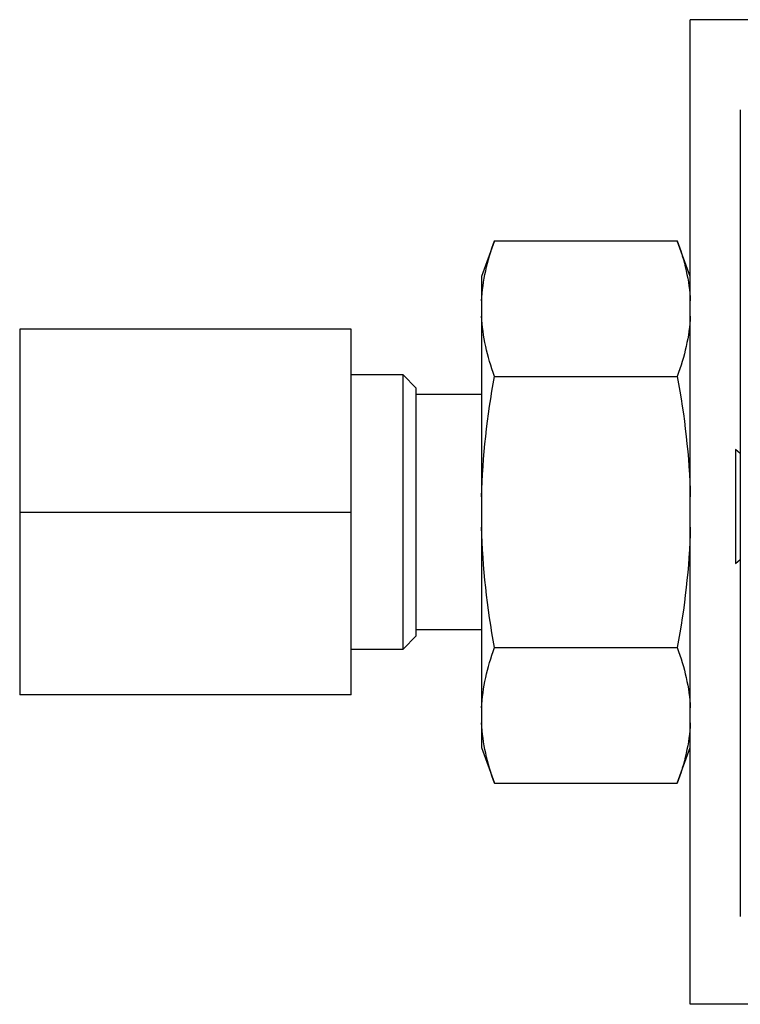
# Model space of a CAD drawing. Header units: inches. Extents: x 3.6 to 21.3, y 2.2 to 14.2.
# Tile 4 of 11: x 7.2 to 8.3, y 12.6 to 14.1. Entities that reach past the tile are written whole.
import ezdxf

# ---------------------------------------------------------------- set-up
doc = ezdxf.new("R2010")
doc.units = ezdxf.units.IN
doc.header["$LTSCALE"] = 2
doc.header["$MEASUREMENT"] = 0

msp = doc.modelspace()

# ---------------------------------------------------------------- linework, layer by layer
at = {"color": 7, "linetype": 'Continuous', "lineweight": 25}
for p, q in [((8.2023, 12.609), (8.2023, 14.094)), ((8.6845, 14.094), (8.2023, 14.094)), ((8.2777, 13.9582), (8.2777, 12.7416)), ((7.907, 13.7607), (7.8874, 13.7066)), ((7.907, 13.7607), (8.1826, 13.7607)), ((8.2023, 13.7066), (8.1826, 13.7607)), ((7.8874, 13.7066), (7.8874, 13.6698)), ((7.8874, 13.6698), (7.8874, 13.647)), ((7.8874, 13.647), (7.8874, 13.3743)), ((7.1905, 13.6271), (7.1905, 13.3515)), ((7.6905, 13.6271), (7.1905, 13.6271)), ((7.6905, 13.3515), (7.6905, 13.6271)), ((7.7693, 13.5582), (7.6905, 13.5582)), ((7.7889, 13.5385), (7.7693, 13.5582)), ((7.7693, 13.4549), (7.7693, 13.5582)), ((7.907, 13.5561), (8.1826, 13.5561)), ((7.7889, 13.445), (7.7889, 13.5385)), ((7.8874, 13.5287), (7.7889, 13.5287)), ((7.7693, 13.1448), (7.7693, 13.4549)), ((7.7889, 13.1645), (7.7889, 13.445)), ((8.2777, 13.4395), (8.2703, 13.4457)), ((8.2703, 13.4457), (8.2703, 13.3597)), ((7.8874, 13.3743), (7.8874, 13.3287)), ((7.1905, 13.3515), (7.6905, 13.3515)), ((7.1905, 13.3515), (7.1905, 13.0759)), ((7.6905, 13.0759), (7.6905, 13.3515)), ((8.2703, 13.3597), (8.2703, 13.2737)), ((7.8874, 13.3287), (7.8874, 13.056)), ((8.2703, 13.2737), (8.2777, 13.28)), ((7.7889, 13.1743), (7.8874, 13.1743)), ((7.7693, 13.1448), (7.7889, 13.1645)), ((7.6905, 13.1448), (7.7693, 13.1448)), ((7.907, 13.1469), (8.1826, 13.1469)), ((7.6905, 13.0759), (7.1905, 13.0759)), ((7.8874, 13.056), (7.8874, 13.0333)), ((7.8874, 13.0333), (7.8874, 12.9964)), ((7.8874, 12.9964), (7.907, 12.9424)), ((8.1826, 12.9424), (8.2023, 12.9964)), ((7.907, 12.9424), (8.1826, 12.9424)), ((8.3934, 12.609), (8.2023, 12.609))]:
    msp.add_line(p, q, dxfattribs=at)
for points in [[(7.8874, 13.6698), (7.8888, 13.7003), (7.8961, 13.7306), (7.907, 13.7607)], [(8.1826, 13.7607), (8.1936, 13.7306), (8.2009, 13.7003), (8.2023, 13.6698)], [(7.907, 13.5561), (7.8961, 13.5861), (7.8888, 13.6164), (7.8874, 13.647)], [(8.2023, 13.647), (8.2009, 13.6164), (8.1936, 13.5861), (8.1826, 13.5561)], [(7.8874, 13.3743), (7.8888, 13.4354), (7.8961, 13.496), (7.907, 13.5561)], [(8.1826, 13.5561), (8.1936, 13.496), (8.2009, 13.4354), (8.2023, 13.3743)], [(7.907, 13.1469), (7.8961, 13.2071), (7.8888, 13.2676), (7.8874, 13.3287)], [(8.2023, 13.3287), (8.2009, 13.2676), (8.1936, 13.2071), (8.1826, 13.1469)], [(7.8874, 13.056), (7.8888, 13.0866), (7.8961, 13.1169), (7.907, 13.1469)], [(8.1826, 13.1469), (8.1936, 13.1169), (8.2009, 13.0866), (8.2023, 13.056)], [(7.907, 12.9424), (7.8961, 12.9724), (7.8888, 13.0027), (7.8874, 13.0333)], [(8.2023, 13.0333), (8.2009, 13.0027), (8.1936, 12.9724), (8.1826, 12.9424)]]:
    msp.add_open_spline(points, degree=3, dxfattribs=at)

doc.saveas('drawing.dxf')
